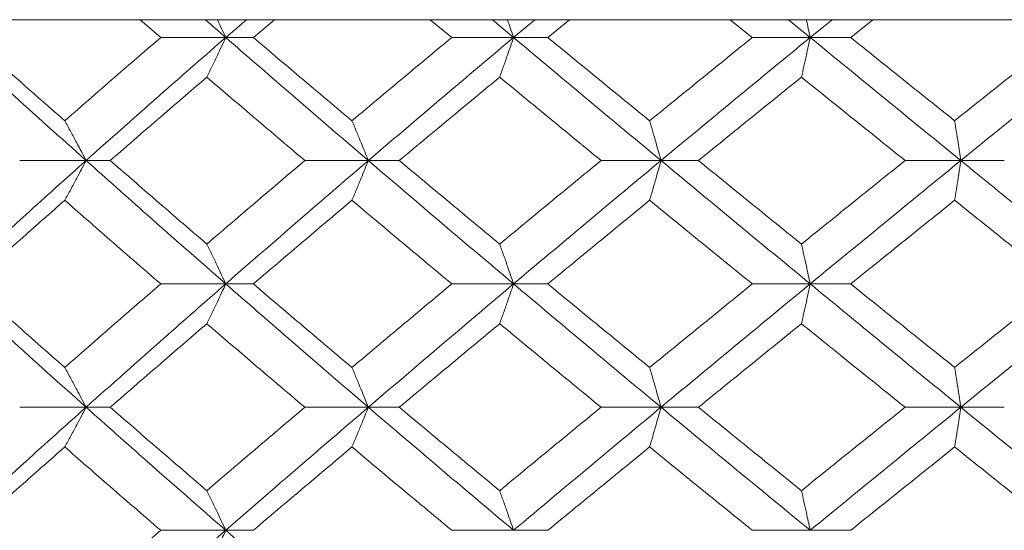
# Model space of a CAD drawing. Header units: inches. Extents: x -4.2 to 22.3, y -10.2 to 17.4.
# Tile 48 of 121: x -1.756 to -1.268, y -0.086 to 0.167. Entities that reach past the tile are written whole.
import ezdxf

# ---------------------------------------------------------------- set-up
doc = ezdxf.new("R2010")
doc.units = ezdxf.units.IN
doc.header["$MEASUREMENT"] = 0

msp = doc.modelspace()

# ---------------------------------------------------------------- linework, layer by layer
at = {"color": 7, "linetype": 'Continuous', "lineweight": 15}
for p, q in [((-0.38455, 0.16652), (-1.84176, 0.16652)), ((-1.6865, 0.1577), (-1.69673, 0.16652)), ((-1.65422, 0.1577), (-1.66434, 0.16652)), ((-1.65422, 0.1577), (-1.64399, 0.16652)), ((-1.64053, 0.1577), (-1.63008, 0.16652)), ((-1.5421, 0.1577), (-1.55274, 0.16652)), ((-1.51143, 0.1577), (-1.52193, 0.16652)), ((-1.51143, 0.1577), (-1.50083, 0.16652)), ((-1.49444, 0.1577), (-1.48364, 0.16652)), ((-1.393, 0.1577), (-1.40393, 0.16652)), ((-1.36427, 0.1577), (-1.37505, 0.16652)), ((-1.36427, 0.1577), (-1.35343, 0.16652)), ((-1.34417, 0.1577), (-1.33313, 0.16652)), ((-1.65422, 0.1577), (-1.6865, 0.1577)), ((-1.65422, 0.1577), (-1.64053, 0.1577)), ((-1.51143, 0.1577), (-1.5421, 0.1577)), ((-1.51143, 0.1577), (-1.49444, 0.1577)), ((-1.36427, 0.1577), (-1.393, 0.1577)), ((-1.36427, 0.1577), (-1.34417, 0.1577)), ((-1.72349, 0.09674), (-1.75644, 0.09674)), ((-1.72349, 0.09674), (-1.71151, 0.09674)), ((-1.58347, 0.09674), (-1.61499, 0.09674)), ((-1.58347, 0.09674), (-1.56811, 0.09674)), ((-1.43829, 0.09674), (-1.46803, 0.09674)), ((-1.43829, 0.09674), (-1.41973, 0.09674)), ((-1.28956, 0.09674), (-1.31719, 0.09674)), ((-1.28956, 0.09674), (-1.26798, 0.09674)), ((-1.65422, 0.03562), (-1.6865, 0.03562)), ((-1.65422, 0.03562), (-1.64053, 0.03562)), ((-1.51143, 0.03562), (-1.5421, 0.03562)), ((-1.51143, 0.03562), (-1.49444, 0.03562)), ((-1.36427, 0.03562), (-1.393, 0.03562)), ((-1.36427, 0.03562), (-1.34417, 0.03562)), ((-1.72349, -0.0255), (-1.75644, -0.0255)), ((-1.72349, -0.0255), (-1.71151, -0.0255)), ((-1.58347, -0.0255), (-1.61499, -0.0255)), ((-1.58347, -0.0255), (-1.56811, -0.0255)), ((-1.43829, -0.0255), (-1.46803, -0.0255)), ((-1.43829, -0.0255), (-1.41973, -0.0255)), ((-1.28956, -0.0255), (-1.31719, -0.0255)), ((-1.28956, -0.0255), (-1.26798, -0.0255)), ((-1.65422, -0.08646), (-1.6865, -0.08646)), ((-1.65422, -0.08646), (-1.64053, -0.08646)), ((-1.51143, -0.08646), (-1.5421, -0.08646)), ((-1.51143, -0.08646), (-1.49444, -0.08646)), ((-1.36427, -0.08646), (-1.393, -0.08646)), ((-1.36427, -0.08646), (-1.34417, -0.08646))]:
    msp.add_line(p, q, dxfattribs=at)
for points, knots in [([(-1.65838, 0.16652), (-1.65836, 0.16649), (-1.65697, 0.16358), (-1.65559, 0.16063), (-1.65422, 0.1577)], [0, 0, 0, 0, 0.0107661, 1, 1, 1, 1]), ([(-1.51449, 0.16652), (-1.51448, 0.16649), (-1.51345, 0.16358), (-1.51243, 0.16063), (-1.51143, 0.1577)], [0, 0, 0, 0, 0.010766, 1, 1, 1, 1]), ([(-1.3662, 0.16652), (-1.36619, 0.16649), (-1.36554, 0.16358), (-1.3649, 0.16063), (-1.36427, 0.1577)], [0, 0, 0, 0, 0.0107661, 1, 1, 1, 1]), ([(-1.72349, 0.09674), (-1.73623, 0.10814), (-1.75896, 0.12848), (-1.78128, 0.14878), (-1.79109, 0.1577)], [0, 0, 0, 0, 0.560458, 1, 1, 1, 1]), ([(-1.73406, 0.11643), (-1.74285, 0.12414), (-1.75854, 0.13791), (-1.77404, 0.15166), (-1.78085, 0.1577)], [0, 0, 0, 0, 0.560339, 1, 1, 1, 1]), ([(-1.73406, 0.11643), (-1.72523, 0.12414), (-1.70948, 0.13791), (-1.69352, 0.15166), (-1.6865, 0.1577)], [0, 0, 0, 0, 0.560339, 1, 1, 1, 1]), ([(-1.72349, 0.09674), (-1.71066, 0.10814), (-1.68778, 0.12848), (-1.66447, 0.14878), (-1.65422, 0.1577)], [0, 0, 0, 0, 0.5604576, 1, 1, 1, 1]), ([(-1.6636, 0.13807), (-1.66272, 0.13987), (-1.66096, 0.14348), (-1.65783, 0.15001), (-1.65559, 0.15478), (-1.65422, 0.1577)], [0, 0, 0, 0, 0.2791678, 0.5583356, 1, 1, 1, 1]), ([(-1.58347, 0.09674), (-1.59677, 0.10814), (-1.62051, 0.12848), (-1.64393, 0.14878), (-1.65422, 0.1577)], [0, 0, 0, 0, 0.560458, 1, 1, 1, 1]), ([(-1.59162, 0.11643), (-1.60079, 0.12414), (-1.61717, 0.13791), (-1.6334, 0.15166), (-1.64053, 0.1577)], [0, 0, 0, 0, 0.560339, 1, 1, 1, 1]), ([(-1.59162, 0.11643), (-1.58241, 0.12414), (-1.56598, 0.13791), (-1.54939, 0.15166), (-1.5421, 0.1577)], [0, 0, 0, 0, 0.560339, 1, 1, 1, 1]), ([(-1.58347, 0.09674), (-1.5701, 0.10814), (-1.54624, 0.12848), (-1.52206, 0.14878), (-1.51143, 0.1577)], [0, 0, 0, 0, 0.560458, 1, 1, 1, 1]), ([(-1.51833, 0.13807), (-1.51768, 0.13987), (-1.51639, 0.14348), (-1.51408, 0.15001), (-1.51244, 0.15478), (-1.51143, 0.1577)], [0, 0, 0, 0, 0.2791678, 0.5583356, 1, 1, 1, 1]), ([(-1.43829, 0.09674), (-1.45202, 0.10814), (-1.4765, 0.12848), (-1.50076, 0.14878), (-1.51143, 0.1577)], [0, 0, 0, 0, 0.560458, 1, 1, 1, 1]), ([(-1.44393, 0.11643), (-1.45339, 0.12414), (-1.47027, 0.13791), (-1.48706, 0.15166), (-1.49444, 0.1577)], [0, 0, 0, 0, 0.560339, 1, 1, 1, 1]), ([(-1.44393, 0.11643), (-1.43444, 0.12414), (-1.41752, 0.13791), (-1.40049, 0.15166), (-1.393, 0.1577)], [0, 0, 0, 0, 0.560339, 1, 1, 1, 1]), ([(-1.43829, 0.09674), (-1.42453, 0.10814), (-1.39996, 0.12848), (-1.37517, 0.14878), (-1.36427, 0.1577)], [0, 0, 0, 0, 0.560458, 1, 1, 1, 1]), ([(-1.36862, 0.13807), (-1.36821, 0.13987), (-1.3674, 0.14348), (-1.36594, 0.15001), (-1.36491, 0.15478), (-1.36427, 0.1577)], [0, 0, 0, 0, 0.279168, 0.558336, 1, 1, 1, 1]), ([(-1.28956, 0.09674), (-1.30355, 0.10814), (-1.32851, 0.12848), (-1.35335, 0.14878), (-1.36427, 0.1577)], [0, 0, 0, 0, 0.560458, 1, 1, 1, 1]), ([(-1.29261, 0.11643), (-1.30226, 0.12414), (-1.31947, 0.13791), (-1.33663, 0.15166), (-1.34417, 0.1577)], [0, 0, 0, 0, 0.560339, 1, 1, 1, 1]), ([(-1.29261, 0.11643), (-1.28296, 0.12414), (-1.26573, 0.13791), (-1.24843, 0.15166), (-1.24083, 0.1577)], [0, 0, 0, 0, 0.560339, 1, 1, 1, 1]), ([(-1.28956, 0.09674), (-1.27554, 0.10814), (-1.25054, 0.12848), (-1.22541, 0.14878), (-1.21436, 0.1577)], [0, 0, 0, 0, 0.560458, 1, 1, 1, 1]), ([(-1.71151, 0.09674), (-1.70261, 0.10447), (-1.68673, 0.11825), (-1.67066, 0.13201), (-1.6636, 0.13807)], [0, 0, 0, 0, 0.560274, 1, 1, 1, 1]), ([(-1.61499, 0.09674), (-1.62411, 0.10447), (-1.64038, 0.11825), (-1.65651, 0.13201), (-1.6636, 0.13807)], [0, 0, 0, 0, 0.560274, 1, 1, 1, 1]), ([(-1.56811, 0.09674), (-1.55885, 0.10447), (-1.54233, 0.11825), (-1.52566, 0.13201), (-1.51833, 0.13807)], [0, 0, 0, 0, 0.560274, 1, 1, 1, 1]), ([(-1.46803, 0.09674), (-1.47745, 0.10447), (-1.49427, 0.11825), (-1.51098, 0.13201), (-1.51833, 0.13807)], [0, 0, 0, 0, 0.560274, 1, 1, 1, 1]), ([(-1.41973, 0.09674), (-1.41021, 0.10447), (-1.39322, 0.11825), (-1.37613, 0.13201), (-1.36862, 0.13807)], [0, 0, 0, 0, 0.5602736, 1, 1, 1, 1]), ([(-1.31719, 0.09674), (-1.32681, 0.10447), (-1.34398, 0.11825), (-1.3611, 0.13201), (-1.36862, 0.13807)], [0, 0, 0, 0, 0.560274, 1, 1, 1, 1]), ([(-1.73406, 0.11643), (-1.73307, 0.11463), (-1.73109, 0.11101), (-1.72756, 0.10447), (-1.72504, 0.09968), (-1.72349, 0.09674)], [0, 0, 0, 0, 0.2788696, 0.5577393, 1, 1, 1, 1]), ([(-1.59162, 0.11643), (-1.59085, 0.11463), (-1.58933, 0.11101), (-1.58661, 0.10447), (-1.58466, 0.09968), (-1.58347, 0.09674)], [0, 0, 0, 0, 0.27887, 0.557739, 1, 1, 1, 1]), ([(-1.44393, 0.11643), (-1.4434, 0.11463), (-1.44234, 0.11101), (-1.44046, 0.10447), (-1.43912, 0.09968), (-1.43829, 0.09674)], [0, 0, 0, 0, 0.27887, 0.557739, 1, 1, 1, 1]), ([(-1.29261, 0.11643), (-1.29233, 0.11463), (-1.29175, 0.11101), (-1.29073, 0.10447), (-1.29, 0.09968), (-1.28956, 0.09674)], [0, 0, 0, 0, 0.2788696, 0.5577393, 1, 1, 1, 1]), ([(-1.79109, 0.03562), (-1.77859, 0.04704), (-1.75627, 0.06742), (-1.7335, 0.08779), (-1.72349, 0.09674)], [0, 0, 0, 0, 0.560155, 1, 1, 1, 1]), ([(-1.73406, 0.07704), (-1.73307, 0.07885), (-1.73109, 0.08246), (-1.72756, 0.08901), (-1.72504, 0.0938), (-1.72349, 0.09674)], [0, 0, 0, 0, 0.278775, 0.557551, 1, 1, 1, 1]), ([(-1.65422, 0.03562), (-1.66726, 0.04704), (-1.69053, 0.06742), (-1.71342, 0.08779), (-1.72349, 0.09674)], [0, 0, 0, 0, 0.560155, 1, 1, 1, 1]), ([(-1.6636, 0.05534), (-1.67259, 0.06308), (-1.68865, 0.07688), (-1.70453, 0.09068), (-1.71151, 0.09674)], [0, 0, 0, 0, 0.560136, 1, 1, 1, 1]), ([(-1.6636, 0.05534), (-1.65457, 0.06308), (-1.63844, 0.07688), (-1.62215, 0.09068), (-1.61499, 0.09674)], [0, 0, 0, 0, 0.560136, 1, 1, 1, 1]), ([(-1.65422, 0.03562), (-1.64111, 0.04704), (-1.61769, 0.06742), (-1.59392, 0.08779), (-1.58347, 0.09674)], [0, 0, 0, 0, 0.560155, 1, 1, 1, 1]), ([(-1.59162, 0.07704), (-1.59085, 0.07885), (-1.58933, 0.08246), (-1.58661, 0.08901), (-1.58466, 0.0938), (-1.58347, 0.09674)], [0, 0, 0, 0, 0.278775, 0.557551, 1, 1, 1, 1]), ([(-1.51143, 0.03562), (-1.52496, 0.04704), (-1.54911, 0.06742), (-1.57297, 0.08779), (-1.58347, 0.09674)], [0, 0, 0, 0, 0.560155, 1, 1, 1, 1]), ([(-1.51833, 0.05534), (-1.52766, 0.06308), (-1.54431, 0.07688), (-1.56084, 0.09068), (-1.56811, 0.09674)], [0, 0, 0, 0, 0.560136, 1, 1, 1, 1]), ([(-1.51833, 0.05534), (-1.50897, 0.06308), (-1.49227, 0.07688), (-1.47544, 0.09068), (-1.46803, 0.09674)], [0, 0, 0, 0, 0.560136, 1, 1, 1, 1]), ([(-1.51143, 0.03562), (-1.49784, 0.04704), (-1.47359, 0.06742), (-1.44908, 0.08779), (-1.43829, 0.09674)], [0, 0, 0, 0, 0.560155, 1, 1, 1, 1]), ([(-1.44393, 0.07704), (-1.4434, 0.07885), (-1.44234, 0.08246), (-1.44046, 0.08901), (-1.43912, 0.0938), (-1.43829, 0.09674)], [0, 0, 0, 0, 0.2787754, 0.5575509, 1, 1, 1, 1]), ([(-1.36427, 0.03562), (-1.37814, 0.04704), (-1.40291, 0.06742), (-1.42748, 0.08779), (-1.43829, 0.09674)], [0, 0, 0, 0, 0.560155, 1, 1, 1, 1]), ([(-1.36862, 0.05534), (-1.37818, 0.06308), (-1.39526, 0.07688), (-1.41225, 0.09068), (-1.41973, 0.09674)], [0, 0, 0, 0, 0.560136, 1, 1, 1, 1]), ([(-1.36862, 0.05534), (-1.35904, 0.06308), (-1.34193, 0.07688), (-1.32475, 0.09068), (-1.31719, 0.09674)], [0, 0, 0, 0, 0.560136, 1, 1, 1, 1]), ([(-1.36427, 0.03562), (-1.35036, 0.04704), (-1.32553, 0.06742), (-1.30055, 0.08779), (-1.28956, 0.09674)], [0, 0, 0, 0, 0.560155, 1, 1, 1, 1]), ([(-1.29261, 0.07704), (-1.29233, 0.07885), (-1.29175, 0.08246), (-1.29073, 0.08901), (-1.29, 0.0938), (-1.28956, 0.09674)], [0, 0, 0, 0, 0.278775, 0.557551, 1, 1, 1, 1]), ([(-1.21436, 0.03562), (-1.22842, 0.04704), (-1.25353, 0.06742), (-1.27855, 0.08779), (-1.28956, 0.09674)], [0, 0, 0, 0, 0.560155, 1, 1, 1, 1]), ([(-1.78085, 0.03562), (-1.77217, 0.04335), (-1.75667, 0.05716), (-1.74097, 0.07097), (-1.73406, 0.07704)], [0, 0, 0, 0, 0.560071, 1, 1, 1, 1]), ([(-1.6865, 0.03562), (-1.69543, 0.04335), (-1.71137, 0.05716), (-1.72713, 0.07097), (-1.73406, 0.07704)], [0, 0, 0, 0, 0.560071, 1, 1, 1, 1]), ([(-1.64053, 0.03562), (-1.63145, 0.04335), (-1.61522, 0.05716), (-1.59883, 0.07097), (-1.59162, 0.07704)], [0, 0, 0, 0, 0.560071, 1, 1, 1, 1]), ([(-1.5421, 0.03562), (-1.55138, 0.04335), (-1.56795, 0.05716), (-1.58439, 0.07097), (-1.59162, 0.07704)], [0, 0, 0, 0, 0.560071, 1, 1, 1, 1]), ([(-1.49444, 0.03562), (-1.48504, 0.04335), (-1.46826, 0.05716), (-1.45136, 0.07097), (-1.44393, 0.07704)], [0, 0, 0, 0, 0.5600706, 1, 1, 1, 1]), ([(-1.393, 0.03562), (-1.40253, 0.04335), (-1.41955, 0.05716), (-1.43648, 0.07097), (-1.44393, 0.07704)], [0, 0, 0, 0, 0.560071, 1, 1, 1, 1]), ([(-1.34417, 0.03562), (-1.33456, 0.04335), (-1.31741, 0.05716), (-1.30019, 0.07097), (-1.29261, 0.07704)], [0, 0, 0, 0, 0.560071, 1, 1, 1, 1]), ([(-1.24083, 0.03562), (-1.25051, 0.04335), (-1.26779, 0.05716), (-1.28503, 0.07097), (-1.29261, 0.07704)], [0, 0, 0, 0, 0.560071, 1, 1, 1, 1]), ([(-1.6636, 0.05534), (-1.66272, 0.05354), (-1.66096, 0.04992), (-1.65783, 0.04336), (-1.65559, 0.03856), (-1.65422, 0.03562)], [0, 0, 0, 0, 0.278676, 0.557352, 1, 1, 1, 1]), ([(-1.51833, 0.05534), (-1.51768, 0.05354), (-1.51639, 0.04992), (-1.51408, 0.04336), (-1.51244, 0.03856), (-1.51143, 0.03562)], [0, 0, 0, 0, 0.278676, 0.557352, 1, 1, 1, 1]), ([(-1.36862, 0.05534), (-1.36821, 0.05354), (-1.3674, 0.04992), (-1.36595, 0.04336), (-1.36491, 0.03856), (-1.36427, 0.03562)], [0, 0, 0, 0, 0.278676, 0.557352, 1, 1, 1, 1]), ([(-1.72349, -0.0255), (-1.73623, -0.0141), (-1.75898, 0.00627), (-1.78127, 0.02665), (-1.79109, 0.03562)], [0, 0, 0, 0, 0.559853, 1, 1, 1, 1]), ([(-1.73406, -0.0058), (-1.74285, 0.00193), (-1.75855, 0.01574), (-1.77403, 0.02954), (-1.78085, 0.03562)], [0, 0, 0, 0, 0.559933, 1, 1, 1, 1]), ([(-1.73406, -0.0058), (-1.72524, 0.00193), (-1.70947, 0.01574), (-1.69352, 0.02954), (-1.6865, 0.03562)], [0, 0, 0, 0, 0.559933, 1, 1, 1, 1]), ([(-1.72349, -0.0255), (-1.71067, -0.0141), (-1.68776, 0.00627), (-1.66447, 0.02665), (-1.65422, 0.03562)], [0, 0, 0, 0, 0.559853, 1, 1, 1, 1]), ([(-1.6636, 0.0159), (-1.66272, 0.01771), (-1.66096, 0.02132), (-1.65783, 0.02788), (-1.65559, 0.03268), (-1.65422, 0.03562)], [0, 0, 0, 0, 0.278676, 0.557352, 1, 1, 1, 1]), ([(-1.58347, -0.0255), (-1.59677, -0.0141), (-1.62052, 0.00627), (-1.64392, 0.02665), (-1.65422, 0.03562)], [0, 0, 0, 0, 0.559853, 1, 1, 1, 1]), ([(-1.59162, -0.0058), (-1.60079, 0.00193), (-1.61717, 0.01574), (-1.6334, 0.02954), (-1.64053, 0.03562)], [0, 0, 0, 0, 0.559933, 1, 1, 1, 1]), ([(-1.59162, -0.0058), (-1.58241, 0.00193), (-1.56597, 0.01574), (-1.54939, 0.02954), (-1.5421, 0.03562)], [0, 0, 0, 0, 0.559933, 1, 1, 1, 1]), ([(-1.58347, -0.0255), (-1.5701, -0.0141), (-1.54623, 0.00627), (-1.52206, 0.02665), (-1.51143, 0.03562)], [0, 0, 0, 0, 0.5598527, 1, 1, 1, 1]), ([(-1.51833, 0.0159), (-1.51768, 0.01771), (-1.51639, 0.02132), (-1.51408, 0.02788), (-1.51244, 0.03268), (-1.51143, 0.03562)], [0, 0, 0, 0, 0.278676, 0.5573521, 1, 1, 1, 1]), ([(-1.43829, -0.0255), (-1.45201, -0.0141), (-1.47651, 0.00627), (-1.50076, 0.02665), (-1.51143, 0.03562)], [0, 0, 0, 0, 0.559853, 1, 1, 1, 1]), ([(-1.44393, -0.0058), (-1.45339, 0.00193), (-1.47028, 0.01574), (-1.48706, 0.02954), (-1.49444, 0.03562)], [0, 0, 0, 0, 0.559933, 1, 1, 1, 1]), ([(-1.44393, -0.0058), (-1.43445, 0.00193), (-1.41751, 0.01574), (-1.40049, 0.02954), (-1.393, 0.03562)], [0, 0, 0, 0, 0.559933, 1, 1, 1, 1]), ([(-1.43829, -0.0255), (-1.42453, -0.0141), (-1.39994, 0.00627), (-1.37517, 0.02665), (-1.36427, 0.03562)], [0, 0, 0, 0, 0.559853, 1, 1, 1, 1]), ([(-1.36862, 0.0159), (-1.36821, 0.01771), (-1.3674, 0.02132), (-1.36595, 0.02788), (-1.36491, 0.03268), (-1.36427, 0.03562)], [0, 0, 0, 0, 0.278676, 0.5573521, 1, 1, 1, 1]), ([(-1.28956, -0.0255), (-1.30354, -0.0141), (-1.32852, 0.00627), (-1.35334, 0.02665), (-1.36427, 0.03562)], [0, 0, 0, 0, 0.559853, 1, 1, 1, 1]), ([(-1.29261, -0.0058), (-1.30225, 0.00193), (-1.31947, 0.01574), (-1.33662, 0.02954), (-1.34417, 0.03562)], [0, 0, 0, 0, 0.559933, 1, 1, 1, 1]), ([(-1.29261, -0.0058), (-1.28296, 0.00193), (-1.26572, 0.01574), (-1.24844, 0.02954), (-1.24083, 0.03562)], [0, 0, 0, 0, 0.559933, 1, 1, 1, 1]), ([(-1.28956, -0.0255), (-1.27555, -0.0141), (-1.25052, 0.00627), (-1.22541, 0.02665), (-1.21436, 0.03562)], [0, 0, 0, 0, 0.559853, 1, 1, 1, 1]), ([(-1.71151, -0.0255), (-1.70262, -0.01778), (-1.68673, -0.00398), (-1.67067, 0.00982), (-1.6636, 0.0159)], [0, 0, 0, 0, 0.559868, 1, 1, 1, 1]), ([(-1.61499, -0.0255), (-1.6241, -0.01778), (-1.64039, -0.00398), (-1.6565, 0.00982), (-1.6636, 0.0159)], [0, 0, 0, 0, 0.559868, 1, 1, 1, 1]), ([(-1.56811, -0.0255), (-1.55886, -0.01778), (-1.54232, -0.00398), (-1.52566, 0.00982), (-1.51833, 0.0159)], [0, 0, 0, 0, 0.559868, 1, 1, 1, 1]), ([(-1.46803, -0.0255), (-1.47745, -0.01778), (-1.49428, -0.00398), (-1.51098, 0.00982), (-1.51833, 0.0159)], [0, 0, 0, 0, 0.559868, 1, 1, 1, 1]), ([(-1.41973, -0.0255), (-1.41021, -0.01778), (-1.39322, -0.00398), (-1.37614, 0.00982), (-1.36862, 0.0159)], [0, 0, 0, 0, 0.559868, 1, 1, 1, 1]), ([(-1.31719, -0.0255), (-1.32681, -0.01778), (-1.34399, -0.00398), (-1.36109, 0.00982), (-1.36862, 0.0159)], [0, 0, 0, 0, 0.5598675, 1, 1, 1, 1]), ([(-1.73406, -0.0058), (-1.73307, -0.00761), (-1.73109, -0.01122), (-1.72756, -0.01777), (-1.72504, -0.02256), (-1.72349, -0.0255)], [0, 0, 0, 0, 0.278775, 0.557551, 1, 1, 1, 1]), ([(-1.59162, -0.0058), (-1.59085, -0.00761), (-1.58933, -0.01122), (-1.58661, -0.01777), (-1.58466, -0.02256), (-1.58347, -0.0255)], [0, 0, 0, 0, 0.2787754, 0.5575509, 1, 1, 1, 1]), ([(-1.44393, -0.0058), (-1.4434, -0.00761), (-1.44234, -0.01122), (-1.44046, -0.01777), (-1.43912, -0.02256), (-1.43829, -0.0255)], [0, 0, 0, 0, 0.278775, 0.557551, 1, 1, 1, 1]), ([(-1.29261, -0.0058), (-1.29233, -0.00761), (-1.29175, -0.01122), (-1.29073, -0.01777), (-1.29, -0.02256), (-1.28956, -0.0255)], [0, 0, 0, 0, 0.278775, 0.557551, 1, 1, 1, 1]), ([(-1.79109, -0.08646), (-1.77859, -0.0751), (-1.75626, -0.0548), (-1.73351, -0.03446), (-1.72349, -0.0255)], [0, 0, 0, 0, 0.5595503, 1, 1, 1, 1]), ([(-1.73406, -0.04519), (-1.73307, -0.04338), (-1.73109, -0.03977), (-1.72756, -0.03323), (-1.72504, -0.02844), (-1.72349, -0.0255)], [0, 0, 0, 0, 0.27887, 0.557739, 1, 1, 1, 1]), ([(-1.65422, -0.08646), (-1.66725, -0.0751), (-1.69055, -0.0548), (-1.71342, -0.03446), (-1.72349, -0.0255)], [0, 0, 0, 0, 0.5595503, 1, 1, 1, 1]), ([(-1.6636, -0.06683), (-1.67259, -0.05912), (-1.68865, -0.04535), (-1.70452, -0.03157), (-1.71151, -0.0255)], [0, 0, 0, 0, 0.55973, 1, 1, 1, 1]), ([(-1.6636, -0.06683), (-1.65457, -0.05912), (-1.63844, -0.04535), (-1.62215, -0.03157), (-1.61499, -0.0255)], [0, 0, 0, 0, 0.55973, 1, 1, 1, 1]), ([(-1.65422, -0.08646), (-1.64111, -0.0751), (-1.61768, -0.0548), (-1.59393, -0.03446), (-1.58347, -0.0255)], [0, 0, 0, 0, 0.55955, 1, 1, 1, 1]), ([(-1.59162, -0.04519), (-1.59085, -0.04338), (-1.58933, -0.03977), (-1.58661, -0.03323), (-1.58466, -0.02844), (-1.58347, -0.0255)], [0, 0, 0, 0, 0.2788696, 0.5577393, 1, 1, 1, 1]), ([(-1.51143, -0.08646), (-1.52495, -0.0751), (-1.54912, -0.0548), (-1.57297, -0.03446), (-1.58347, -0.0255)], [0, 0, 0, 0, 0.55955, 1, 1, 1, 1]), ([(-1.51833, -0.06683), (-1.52766, -0.05912), (-1.54432, -0.04535), (-1.56084, -0.03157), (-1.56811, -0.0255)], [0, 0, 0, 0, 0.55973, 1, 1, 1, 1]), ([(-1.51833, -0.06683), (-1.50897, -0.05912), (-1.49226, -0.04535), (-1.47544, -0.03157), (-1.46803, -0.0255)], [0, 0, 0, 0, 0.55973, 1, 1, 1, 1]), ([(-1.51143, -0.08646), (-1.49785, -0.0751), (-1.47357, -0.0548), (-1.44908, -0.03446), (-1.43829, -0.0255)], [0, 0, 0, 0, 0.5595503, 1, 1, 1, 1]), ([(-1.44393, -0.04519), (-1.4434, -0.04338), (-1.44234, -0.03977), (-1.44046, -0.03323), (-1.43912, -0.02844), (-1.43829, -0.0255)], [0, 0, 0, 0, 0.27887, 0.557739, 1, 1, 1, 1]), ([(-1.36427, -0.08646), (-1.37814, -0.0751), (-1.40292, -0.0548), (-1.42748, -0.03446), (-1.43829, -0.0255)], [0, 0, 0, 0, 0.55955, 1, 1, 1, 1]), ([(-1.36862, -0.06683), (-1.37818, -0.05912), (-1.39527, -0.04535), (-1.41225, -0.03157), (-1.41973, -0.0255)], [0, 0, 0, 0, 0.55973, 1, 1, 1, 1]), ([(-1.36862, -0.06683), (-1.35904, -0.05912), (-1.34193, -0.04535), (-1.32475, -0.03157), (-1.31719, -0.0255)], [0, 0, 0, 0, 0.55973, 1, 1, 1, 1]), ([(-1.36427, -0.08646), (-1.35037, -0.0751), (-1.32552, -0.0548), (-1.30055, -0.03446), (-1.28956, -0.0255)], [0, 0, 0, 0, 0.55955, 1, 1, 1, 1]), ([(-1.29261, -0.04519), (-1.29233, -0.04338), (-1.29175, -0.03977), (-1.29073, -0.03323), (-1.29, -0.02844), (-1.28956, -0.0255)], [0, 0, 0, 0, 0.27887, 0.557739, 1, 1, 1, 1]), ([(-1.21436, -0.08646), (-1.22842, -0.0751), (-1.25355, -0.0548), (-1.27855, -0.03446), (-1.28956, -0.0255)], [0, 0, 0, 0, 0.55955, 1, 1, 1, 1]), ([(-1.78085, -0.08646), (-1.77217, -0.07876), (-1.75667, -0.06502), (-1.74097, -0.05125), (-1.73406, -0.04519)], [0, 0, 0, 0, 0.559665, 1, 1, 1, 1]), ([(-1.6865, -0.08646), (-1.69543, -0.07876), (-1.71138, -0.06502), (-1.72713, -0.05125), (-1.73406, -0.04519)], [0, 0, 0, 0, 0.559665, 1, 1, 1, 1]), ([(-1.64053, -0.08646), (-1.63145, -0.07876), (-1.61521, -0.06502), (-1.59883, -0.05125), (-1.59162, -0.04519)], [0, 0, 0, 0, 0.559665, 1, 1, 1, 1]), ([(-1.5421, -0.08646), (-1.55138, -0.07876), (-1.56796, -0.06502), (-1.58438, -0.05125), (-1.59162, -0.04519)], [0, 0, 0, 0, 0.559665, 1, 1, 1, 1]), ([(-1.49444, -0.08646), (-1.48504, -0.07876), (-1.46825, -0.06502), (-1.45136, -0.05125), (-1.44393, -0.04519)], [0, 0, 0, 0, 0.559665, 1, 1, 1, 1]), ([(-1.393, -0.08646), (-1.40253, -0.07876), (-1.41956, -0.06502), (-1.43648, -0.05125), (-1.44393, -0.04519)], [0, 0, 0, 0, 0.559665, 1, 1, 1, 1]), ([(-1.34417, -0.08646), (-1.33457, -0.07876), (-1.3174, -0.06502), (-1.30019, -0.05125), (-1.29261, -0.04519)], [0, 0, 0, 0, 0.559665, 1, 1, 1, 1]), ([(-1.24083, -0.08646), (-1.25051, -0.07876), (-1.2678, -0.06502), (-1.28503, -0.05125), (-1.29261, -0.04519)], [0, 0, 0, 0, 0.559665, 1, 1, 1, 1]), ([(-1.6636, -0.06683), (-1.66272, -0.06863), (-1.66096, -0.07224), (-1.65783, -0.07876), (-1.65559, -0.08354), (-1.65422, -0.08646)], [0, 0, 0, 0, 0.279168, 0.558336, 1, 1, 1, 1]), ([(-1.51833, -0.06683), (-1.51768, -0.06863), (-1.51639, -0.07224), (-1.51408, -0.07876), (-1.51244, -0.08354), (-1.51143, -0.08646)], [0, 0, 0, 0, 0.279168, 0.558336, 1, 1, 1, 1]), ([(-1.36862, -0.06683), (-1.36821, -0.06863), (-1.3674, -0.07224), (-1.36594, -0.07876), (-1.36491, -0.08354), (-1.36427, -0.08646)], [0, 0, 0, 0, 0.279168, 0.558336, 1, 1, 1, 1]), ([(-1.73406, -0.12757), (-1.72524, -0.11991), (-1.70946, -0.10622), (-1.69352, -0.0925), (-1.6865, -0.08646)], [0, 0, 0, 0, 0.559527, 1, 1, 1, 1]), ([(-1.72349, -0.14708), (-1.71067, -0.1358), (-1.68775, -0.11562), (-1.66448, -0.09538), (-1.65422, -0.08646)], [0, 0, 0, 0, 0.559248, 1, 1, 1, 1]), ([(-1.6636, -0.10606), (-1.66272, -0.10426), (-1.66095, -0.10066), (-1.65782, -0.09414), (-1.65559, -0.08938), (-1.65422, -0.08646)], [0, 0, 0, 0, 0.279356, 0.558712, 1, 1, 1, 1]), ([(-1.58347, -0.14708), (-1.59676, -0.1358), (-1.62054, -0.11562), (-1.64392, -0.09538), (-1.65422, -0.08646)], [0, 0, 0, 0, 0.559248, 1, 1, 1, 1])]:
    msp.add_open_spline(points, degree=3, knots=knots, dxfattribs=at)

doc.saveas('drawing.dxf')
